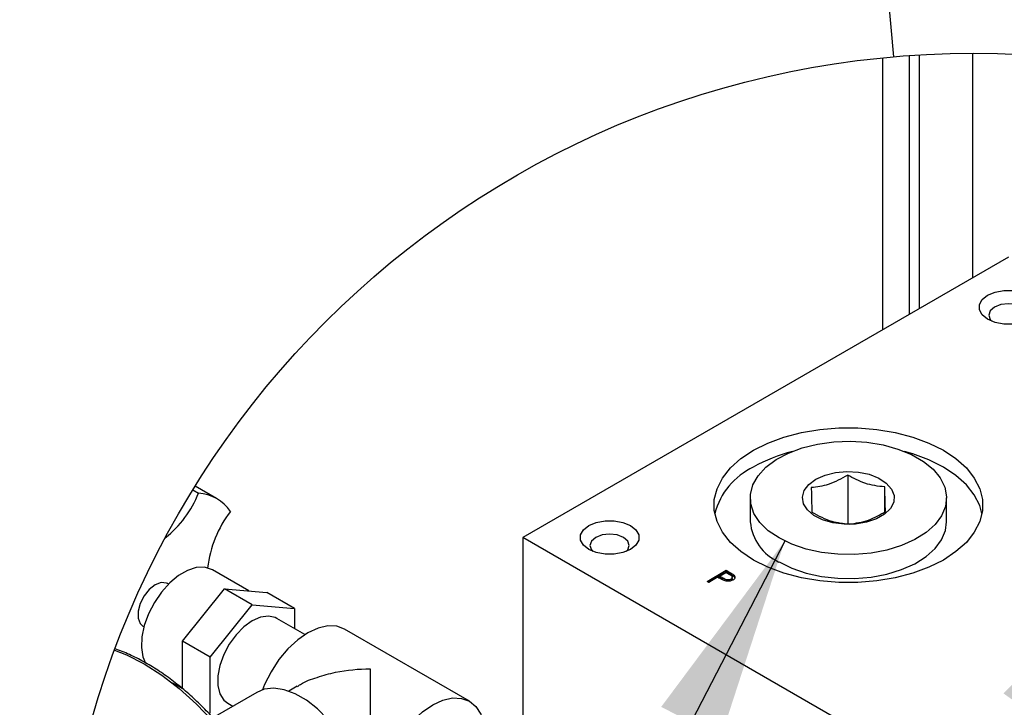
# Model space of a CAD drawing. Header units: inches. Extents: x 5 to 215, y 5 to 165.
# Tile 41 of 74: x 189 to 202, y 80 to 89. Entities that reach past the tile are written whole.
import ezdxf

# ---------------------------------------------------------------- set-up
doc = ezdxf.new("R2010")
doc.units = ezdxf.units.IN
doc.header["$LTSCALE"] = 20
doc.header["$MEASUREMENT"] = 0
doc.layers.add('SLD-DEFPOINTS', color=7, linetype='Continuous')
doc.layers.add('TEXT', color=140, linetype='Continuous', lineweight=25)
doc.dimstyles.new('SLDDIMSTYLE3', dxfattribs={"dimtxt": 0.18, "dimasz": 2.6, "dimexe": 0, "dimexo": 0.0625, "dimgap": 0, "dimtad": 0, "dimtih": 1, "dimtoh": 1, "dimdec": 0, "dimrnd": 1e-09, "dimzin": 0, "dimdsep": 46, "dimtxsty": 'Standard', "dimsah": 1, "dimcen": 0.09, "dimadec": 0, "dimazin": 0, "dimtfac": 2.6, "dimtdec": 0, "dimtofl": 0, "dimtmove": 0, "dimatfit": 3, "dimfxl": 0, "dimfrac": 2, "dimtolj": 1, "dimtzin": 0, "dimarcsym": 0})
doc.dimstyles.new('SLDDIMSTYLE4', dxfattribs={"dimtxt": 0.18, "dimasz": 2.6, "dimexe": 0, "dimexo": 0.0625, "dimgap": 0, "dimtad": 0, "dimtih": 1, "dimtoh": 1, "dimdec": 0, "dimrnd": 1e-09, "dimzin": 0, "dimdsep": 46, "dimtxsty": 'Standard', "dimblk1": 'NONE', "dimblk2": 'NONE', "dimsah": 1, "dimcen": 0.09, "dimadec": 0, "dimazin": 0, "dimtfac": 2.6, "dimtdec": 0, "dimtofl": 0, "dimtmove": 0, "dimatfit": 3, "dimldrblk": 'NONE', "dimfxl": 0, "dimfrac": 2, "dimtolj": 1, "dimtzin": 0, "dimarcsym": 0})

# ---------------------------------------------------------------- blocks, each defined once
blk = doc.blocks.new('_None')

msp = doc.modelspace()

# ---------------------------------------------------------------- linework, layer by layer
for p, q in [((200.013, 84.624), (200.013, 88.088)), ((200.35, 84.819), (200.35, 88.117)), ((200.48, 84.894), (200.48, 88.125)), ((201.16, 85.286), (201.16, 88.146)), ((201.613, 85.548), (195.425, 81.976)), ((199.564, 82.772), (199.564, 82.152)), ((191.22, 82.584), (191.292, 82.542)), ((191.522, 82.472), (191.248, 82.63)), ((200.037, 82.303), (200.037, 82.62)), ((198.323, 82.48), (198.323, 82.174)), ((200.823, 82.174), (200.823, 82.48)), ((201.171, 78.659), (195.425, 81.976)), ((195.425, 81.976), (195.425, 79.468)), ((191.935, 81.295), (191.469, 81.564)), ((197.772, 81.417), (198.016, 81.558)), ((198.016, 81.558), (198.064, 81.53)), ((198.016, 81.558), (198.016, 81.537)), ((197.79, 81.407), (198.016, 81.537)), ((197.907, 81.469), (197.794, 81.404)), ((197.924, 81.459), (197.907, 81.469)), ((197.932, 81.484), (198.013, 81.531)), ((197.974, 81.459), (197.932, 81.484)), ((197.932, 81.463), (197.932, 81.484)), ((197.974, 81.438), (197.932, 81.463)), ((197.974, 81.438), (197.974, 81.459)), ((198.013, 81.531), (198.057, 81.505)), ((198.064, 81.51), (198.016, 81.537)), ((198.064, 81.53), (198.064, 81.51)), ((198.079, 81.426), (198.064, 81.42)), ((198.079, 81.426), (198.079, 81.446)), ((198.094, 81.451), (198.094, 81.471)), ((198.116, 81.496), (198.116, 81.476)), ((190.91, 81.382), (190.897, 81.389)), ((191.089, 80.656), (191.625, 81.323)), ((191.978, 81.118), (191.625, 81.323)), ((191.625, 81.323), (192.161, 81.275)), ((197.794, 81.404), (197.772, 81.417)), ((192.514, 81.071), (192.161, 81.275)), ((191.442, 80.452), (191.978, 81.118)), ((191.978, 81.118), (192.514, 81.071)), ((192.514, 81.071), (192.514, 80.816)), ((192.648, 80.739), (192.291, 80.945)), ((190.585, 80.848), (190.597, 80.84)), ((194.745, 79.889), (193.154, 80.808)), ((191.442, 80.452), (191.089, 80.656)), ((191.089, 80.049), (191.089, 80.656)), ((191.442, 79.737), (191.442, 80.452)), ((190.963, 80.124), (191.089, 80.051)), ((192.549, 80.08), (192.443, 80.019)), ((192.035, 80.003), (191.476, 79.68)), ((191.666, 79.863), (191.729, 79.826))]:
    msp.add_line(p, q)
at = {"flags": 128}
for points in [[(201.278, 85.008), (201.347, 85.063), (201.442, 85.103), (201.554, 85.124), (201.671, 85.124), (201.783, 85.103), (201.878, 85.063), (201.947, 85.008), (201.983, 84.944), (201.983, 84.876), (201.947, 84.812), (201.878, 84.757), (201.783, 84.717), (201.671, 84.696), (201.554, 84.696), (201.442, 84.717), (201.347, 84.757), (201.278, 84.812), (201.242, 84.876), (201.242, 84.944), (201.278, 85.008)], [(201.825, 84.732), (201.845, 84.753), (201.864, 84.809), (201.845, 84.864), (201.79, 84.911), (201.709, 84.943), (201.613, 84.954), (201.516, 84.943), (201.435, 84.911)], [(201.435, 84.911), (201.38, 84.864), (201.361, 84.809), (201.38, 84.753), (201.4, 84.732)], [(198.202, 82.981), (198.362, 83.087), (198.546, 83.18), (198.752, 83.256), (198.974, 83.314), (199.209, 83.354), (199.45, 83.374), (199.695, 83.374), (199.937, 83.354), (200.171, 83.314), (200.393, 83.256), (200.599, 83.18), (200.783, 83.087), (200.944, 82.981), (201.076, 82.862), (201.177, 82.734), (201.246, 82.598), (201.281, 82.459), (201.281, 82.318), (201.246, 82.178), (201.177, 82.043), (201.076, 81.914), (200.944, 81.796), (200.783, 81.689), (200.599, 81.597), (200.393, 81.521), (200.171, 81.462), (199.937, 81.422), (199.695, 81.402), (199.45, 81.402), (199.209, 81.422), (198.974, 81.462), (198.752, 81.521), (198.546, 81.597), (198.362, 81.689), (198.202, 81.796), (198.07, 81.914), (197.968, 82.043), (197.899, 82.178), (197.864, 82.318), (197.864, 82.459), (197.899, 82.598), (197.968, 82.734), (198.07, 82.862), (198.202, 82.981)], [(198.851, 81.891), (198.689, 81.97), (198.552, 82.063), (198.445, 82.169), (198.37, 82.283), (198.33, 82.404), (198.325, 82.526), (198.356, 82.647), (198.423, 82.763), (198.522, 82.871), (198.652, 82.968), (198.808, 83.051), (198.986, 83.117), (199.181, 83.165), (199.388, 83.194), (199.599, 83.202), (199.81, 83.189), (200.014, 83.155), (200.205, 83.102), (200.378, 83.032), (200.528, 82.945), (200.651, 82.845), (200.742, 82.735), (200.8, 82.617), (200.822, 82.495), (200.809, 82.373), (200.76, 82.254), (200.677, 82.142), (200.562, 82.039), (200.418, 81.949), (200.25, 81.874), (200.063, 81.816), (199.862, 81.778), (199.652, 81.76), (199.44, 81.763), (199.232, 81.786), (199.034, 81.829), (198.851, 81.891)], [(201.275, 82.281), (201.246, 82.384), (201.177, 82.519), (201.076, 82.648), (200.944, 82.766), (200.783, 82.873), (200.599, 82.965), (200.393, 83.042), (200.286, 83.073)], [(199.069, 82.652), (199.159, 82.719), (199.275, 82.771), (199.409, 82.804), (199.554, 82.818), (199.7, 82.81), (199.838, 82.781), (199.959, 82.733), (200.056, 82.67), (200.123, 82.594), (200.155, 82.512), (200.15, 82.427), (200.109, 82.346), (200.035, 82.273), (199.931, 82.213), (199.805, 82.17), (199.664, 82.147), (199.518, 82.144), (199.374, 82.162), (199.244, 82.201), (199.134, 82.257), (199.051, 82.327), (199.002, 82.406), (198.988, 82.491), (199.011, 82.574), (199.069, 82.652)], [(196.196, 82.074), (196.265, 82.129), (196.36, 82.169), (196.472, 82.19), (196.589, 82.19), (196.7, 82.169), (196.795, 82.129), (196.864, 82.074), (196.901, 82.01), (196.901, 81.942), (196.864, 81.878), (196.795, 81.823), (196.7, 81.783), (196.589, 81.762), (196.472, 81.762), (196.36, 81.783), (196.265, 81.823), (196.196, 81.878), (196.16, 81.942), (196.16, 82.01), (196.196, 82.074)], [(198.689, 81.664), (198.851, 81.585), (199.034, 81.523), (199.232, 81.48), (199.44, 81.456), (199.652, 81.454), (199.862, 81.472), (200.063, 81.51), (200.25, 81.568), (200.418, 81.642), (200.562, 81.733), (200.677, 81.835), (200.76, 81.948), (200.809, 82.067), (200.823, 82.174)], [(196.353, 81.977), (196.298, 81.93), (196.279, 81.875), (196.298, 81.819), (196.318, 81.798)], [(196.743, 81.798), (196.762, 81.819), (196.781, 81.875), (196.762, 81.93), (196.708, 81.977), (196.626, 82.009), (196.53, 82.02), (196.434, 82.009), (196.353, 81.977)], [(191.469, 81.564), (191.459, 81.569), (191.368, 81.597), (191.264, 81.592), (191.152, 81.556), (191.037, 81.49), (190.925, 81.397), (190.821, 81.281), (190.73, 81.148), (190.655, 81.004), (190.602, 80.856), (190.571, 80.711), (190.565, 80.575), (190.583, 80.455), (190.616, 80.374)], [(190.897, 81.389), (190.883, 81.396), (190.816, 81.402), (190.741, 81.373), (190.665, 81.314), (190.599, 81.232), (190.549, 81.135), (190.523, 81.037), (190.523, 80.948), (190.549, 80.88), (190.585, 80.848)], [(192.291, 80.945), (192.271, 80.955), (192.184, 80.974), (192.084, 80.961), (191.978, 80.914), (191.872, 80.838), (191.773, 80.737), (191.685, 80.617), (191.615, 80.484), (191.565, 80.346), (191.54, 80.212), (191.54, 80.089), (191.565, 79.984), (191.615, 79.904), (191.666, 79.863)], [(193.154, 80.808), (193.054, 80.845), (192.939, 80.849), (192.815, 80.821), (192.685, 80.761), (192.556, 80.672), (192.432, 80.557), (192.317, 80.42), (192.217, 80.266), (192.134, 80.103), (192.107, 80.035)], [(190.223, 80.54), (190.374, 80.481), (190.599, 80.365), (190.825, 80.221), (191.048, 80.05), (191.265, 79.854), (191.475, 79.637), (191.675, 79.399), (191.862, 79.145), (192.034, 78.877), (192.189, 78.598), (192.326, 78.311), (192.442, 78.021), (192.537, 77.729), (192.609, 77.44), (192.658, 77.158), (192.682, 76.884), (192.682, 76.623), (192.658, 76.378), (192.609, 76.152), (192.537, 75.946), (192.512, 75.891)], [(193.159, 78.054), (193.219, 78.097), (193.297, 78.189), (193.354, 78.308), (193.385, 78.45), (193.392, 78.611), (193.373, 78.785), (193.328, 78.967), (193.261, 79.151), (193.172, 79.331), (193.065, 79.502), (192.942, 79.657), (192.809, 79.792), (192.668, 79.902), (192.526, 79.985), (192.385, 80.036), (192.252, 80.055), (192.129, 80.042), (192.035, 80.003)], [(194.042, 78.226), (194.023, 78.224), (193.908, 78.228), (193.808, 78.265), (193.725, 78.334), (193.664, 78.431), (193.626, 78.553), (193.613, 78.695), (193.626, 78.851), (193.664, 79.017), (193.725, 79.184), (193.808, 79.348), (193.908, 79.501), (194.023, 79.638), (194.147, 79.753), (194.276, 79.843), (194.406, 79.903), (194.53, 79.931), (194.645, 79.926), (194.745, 79.889), (194.828, 79.821), (194.889, 79.724), (194.897, 79.706)]]:
    msp.add_lwpolyline(points, dxfattribs=at)
for centre, radius, start, end in [((199.376, 81.065), 2.073, 104.4409, 119.2992), ((198.753, 82.048), 0.913, 115.3802, 165.2083), ((190.016, 83.048), 1.373, 308.4203, 338.3945), ((191.251, 82.002), 0.542, 34.3201, 85.6691), ((192.866, 81.418), 1.468, 142.6813, 173.294), ((198.95, 82.238), 0.631, 185.7958, 245.5244)]:
    msp.add_arc(centre, radius, start, end)
for points, knots in [([(199.564, 82.772), (199.483, 82.726), (199.338, 82.642), (199.173, 82.621), (199.1, 82.611)], [0, 0, 0, 0, 0.55717, 1, 1, 1, 1]), ([(200.037, 82.62), (199.951, 82.63), (199.783, 82.65), (199.636, 82.732), (199.564, 82.772)], [0, 0, 0, 0, 0.514384, 1, 1, 1, 1]), ([(199.1, 82.611), (199.101, 82.544), (199.103, 82.44), (199.107, 82.336), (199.108, 82.299)], [0, 0, 0, 0, 0.644313, 1, 1, 1, 1]), ([(200.045, 82.307), (200.044, 82.352), (200.04, 82.456), (200.038, 82.56), (200.037, 82.62)], [0, 0, 0, 0, 0.426831, 1, 1, 1, 1]), ([(199.108, 82.299), (199.191, 82.254), (199.339, 82.173), (199.507, 82.155), (199.581, 82.147)], [0, 0, 0, 0, 0.555563, 1, 1, 1, 1]), ([(199.581, 82.147), (199.666, 82.159), (199.831, 82.182), (199.975, 82.266), (200.045, 82.307)], [0, 0, 0, 0, 0.512767, 1, 1, 1, 1]), ([(197.99, 81.426), (197.983, 81.429), (197.97, 81.434), (197.948, 81.446), (197.933, 81.454), (197.924, 81.459)], [0, 0, 0, 0, 0.294977, 0.578341, 1, 1, 1, 1]), ([(198.079, 81.446), (198.072, 81.443), (198.059, 81.437), (198.038, 81.436), (198.017, 81.438), (197.996, 81.446), (197.981, 81.455), (197.974, 81.459)], [0, 0, 0, 0, 0.19577, 0.383452, 0.549348, 0.761, 1, 1, 1, 1]), ([(198.017, 81.419), (198.01, 81.421), (197.995, 81.426), (197.981, 81.434), (197.974, 81.438)], [0, 0, 0, 0, 0.444023, 1, 1, 1, 1]), ([(198.1, 81.433), (198.09, 81.428), (198.071, 81.42), (198.041, 81.417), (198.015, 81.418), (197.998, 81.423), (197.99, 81.426)], [0, 0, 0, 0, 0.310194, 0.540834, 0.77311, 1, 1, 1, 1]), ([(198.057, 81.505), (198.069, 81.499), (198.084, 81.491), (198.095, 81.473), (198.094, 81.462), (198.088, 81.452), (198.082, 81.448), (198.079, 81.446)], [0, 0, 0, 0, 0.4691217, 0.602978, 0.7265365, 0.8671962, 1, 1, 1, 1]), ([(198.064, 81.53), (198.07, 81.527), (198.081, 81.52), (198.099, 81.509), (198.11, 81.5), (198.116, 81.496)], [0, 0, 0, 0, 0.326585, 0.670603, 1, 1, 1, 1]), ([(198.116, 81.476), (198.111, 81.48), (198.1, 81.488), (198.082, 81.499), (198.07, 81.506), (198.064, 81.51)], [0, 0, 0, 0, 0.305972, 0.649564, 1, 1, 1, 1]), ([(198.094, 81.451), (198.094, 81.448), (198.095, 81.441), (198.088, 81.432), (198.082, 81.428), (198.079, 81.426)], [0, 0, 0, 0, 0.286456, 0.653482, 1, 1, 1, 1]), ([(198.116, 81.496), (198.12, 81.49), (198.129, 81.48), (198.128, 81.458), (198.116, 81.443), (198.106, 81.437), (198.1, 81.433)], [0, 0, 0, 0, 0.280474, 0.516556, 0.760663, 1, 1, 1, 1]), ([(198.126, 81.459), (198.126, 81.46), (198.125, 81.467), (198.12, 81.472), (198.116, 81.476)], [0, 0, 0, 0, 0.1960588, 1, 1, 1, 1]), ([(192.102, 78.824), (192.048, 78.913), (191.974, 79.038), (191.853, 79.214), (191.747, 79.36), (191.614, 79.525), (191.47, 79.69), (191.314, 79.85), (191.149, 80.002), (190.977, 80.143), (190.8, 80.27), (190.62, 80.382), (190.437, 80.475), (190.307, 80.533), (190.237, 80.555), (190.229, 80.557)], [0, 0, 0, 0, 0.119851, 0.167787, 0.246717, 0.327375, 0.412203, 0.498541, 0.585061, 0.670671, 0.754562, 0.836147, 0.915036, 0.991029, 1, 1, 1, 1]), ([(192.552, 80.075), (192.565, 80.085), (192.64, 80.141), (192.808, 80.197), (193.101, 80.282), (193.332, 80.302), (193.48, 80.302), (193.481, 80.302)], [0, 0, 0, 0, 0.049771, 0.289583, 0.541204, 0.998014, 1, 1, 1, 1]), ([(193.481, 80.302), (193.481, 80.302), (193.481, 80.237), (193.481, 80.093), (193.48, 79.89), (193.48, 79.684), (193.48, 79.453), (193.48, 79.2), (193.479, 78.962), (193.479, 78.769), (193.478, 78.624), (193.479, 78.52), (193.477, 78.475), (193.476, 78.464)], [0, 0, 0, 0, 0.0006037, 0.1057279, 0.2343572, 0.3327521, 0.4415173, 0.6109061, 0.7451355, 0.8308994, 0.9253215, 0.9817937, 1, 1, 1, 1])]:
    msp.add_open_spline(points, degree=3, knots=knots)
at = {"layer": 'SLD-DEFPOINTS'}
msp.add_circle((201.171, 76.464), 11.682, dxfattribs=at)

# ---------------------------------------------------------------- leaders
at = {"layer": 'TEXT', "has_arrowhead": 0}
msp.add_leader([(200.151, 88.101), (196.217, 133.005)], dimstyle='SLDDIMSTYLE4', dxfattribs=at)
at = {"layer": 'TEXT'}
for points in [[(198.762, 81.931), (186.062, 57.373), (174.389, 57.373)], [(203.399, 81.865), (186.062, 57.373), (174.389, 57.373)]]:
    msp.add_leader(points, dimstyle='SLDDIMSTYLE3', dxfattribs=at)

doc.saveas('drawing.dxf')
